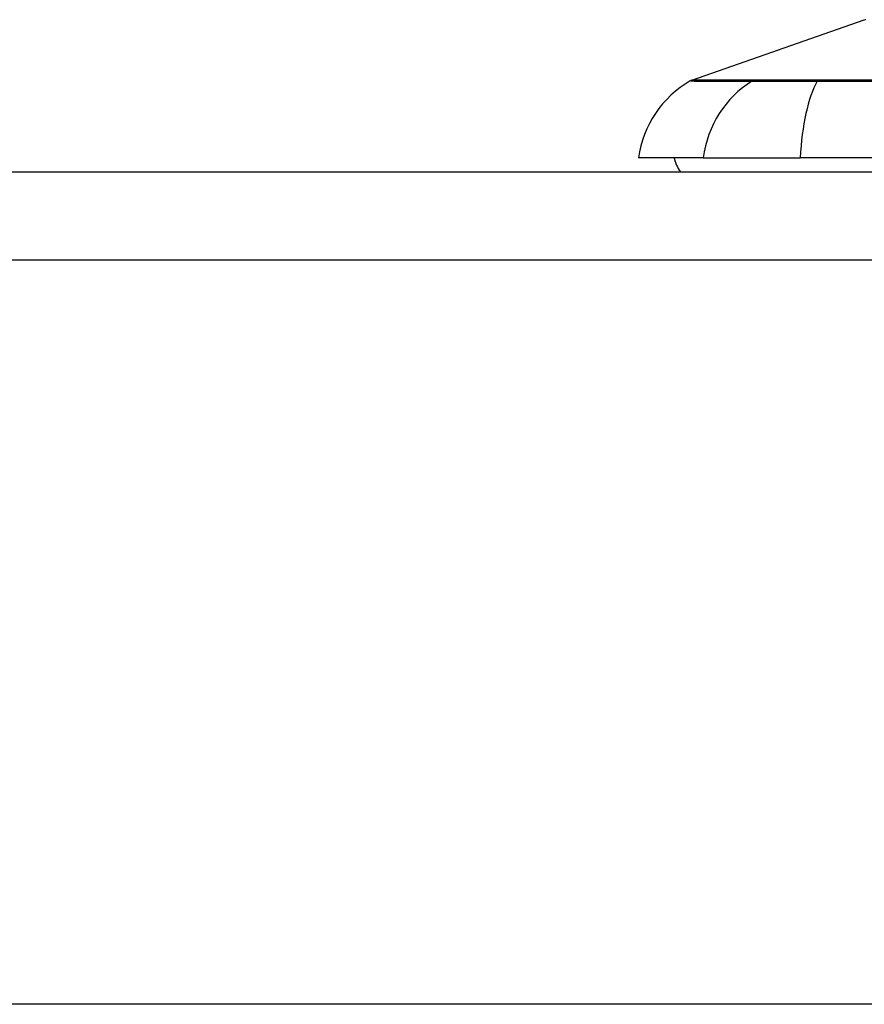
# Model space of a CAD drawing. Header units: inches. Extents: x 20 to 683, y 61 to 320.
# Tile 205 of 256: x 89.423 to 90.37, y 319.388 to 320.493. Entities that reach past the tile are written whole.
import ezdxf

# ---------------------------------------------------------------- set-up
doc = ezdxf.new("R2010")
doc.units = ezdxf.units.IN
doc.header["$MEASUREMENT"] = 0
doc.layers.add('Visible Edges(ANSI)', color=7, linetype='Continuous', lineweight=25)
doc.layers.add('Visible Tangent Edges(ANSI)', color=7, linetype='Continuous', lineweight=25)

msp = doc.modelspace()

# ---------------------------------------------------------------- linework, layer by layer
at = {"layer": 'Visible Edges(ANSI)'}
for p, q in [((90.1765, 320.4245), (90.37, 320.4923)), ((90.1894, 320.3376), (90.1166, 320.3376)), ((90.1894, 320.3376), (90.2982, 320.3376)), ((91.1555, 320.3376), (90.2982, 320.3376)), ((20.4468, 320.3219), (92.0518, 320.3219)), ((92.0518, 319.3879), (20.4468, 319.3879))]:
    msp.add_line(p, q, dxfattribs=at)
for centre, radius, start, end in [((90.3717, 320.4876), 0.00492, 90.1731, 109.29), ((90.2336, 320.3213), 0.1181, 119.8169, 172.0587), ((90.1797, 320.4152), 0.00984, 109.29, 119.8169), ((90.1953, 320.3455), 0.0394, 191.537, 216.8699)]:
    msp.add_arc(centre, radius, start, end, dxfattribs=at)
at = {"layer": 'Visible Tangent Edges(ANSI)'}
for p, q in [((90.2463, 320.4245), (90.2461, 320.4245)), ((90.3185, 320.4245), (90.318, 320.4245)), ((92.0518, 320.2229), (20.4468, 320.2229))]:
    msp.add_line(p, q, dxfattribs=at)
at = {"layer": 'Visible Tangent Edges(ANSI)', "flags": 128}
for points in [[(90.1749, 320.4238), (90.175, 320.4238), (90.1753, 320.4238), (90.1759, 320.4238), (90.1768, 320.4238), (90.1779, 320.4238), (90.1792, 320.4237), (90.1808, 320.4237), (90.1826, 320.4237), (90.1847, 320.4237), (90.187, 320.4237), (90.1895, 320.4237), (90.1923, 320.4237), (90.1953, 320.4237), (90.1985, 320.4237), (90.202, 320.4237), (90.2058, 320.4237), (90.2097, 320.4237), (90.2139, 320.4236), (90.2184, 320.4236), (90.223, 320.4236), (90.2279, 320.4236), (90.2331, 320.4236), (90.2384, 320.4236), (90.244, 320.4236)], [(90.2461, 320.4245), (90.2405, 320.4245), (90.2351, 320.4245), (90.2299, 320.4245), (90.225, 320.4245), (90.2203, 320.4245), (90.2159, 320.4245), (90.2116, 320.4245), (90.2077, 320.4245), (90.2039, 320.4245), (90.2004, 320.4245), (90.1971, 320.4245), (90.1941, 320.4245), (90.1913, 320.4245), (90.1887, 320.4245), (90.1864, 320.4245), (90.1843, 320.4245), (90.1825, 320.4245), (90.1809, 320.4245), (90.1796, 320.4245), (90.1785, 320.4245), (90.1776, 320.4245), (90.177, 320.4245), (90.1766, 320.4245), (90.1765, 320.4245)], [(90.244, 320.4236), (90.2456, 320.4236), (90.2473, 320.4235), (90.2491, 320.4235), (90.2511, 320.4235), (90.2532, 320.4235), (90.2555, 320.4235), (90.258, 320.4235), (90.2606, 320.4235), (90.2633, 320.4235), (90.2661, 320.4235), (90.2691, 320.4235), (90.2722, 320.4235), (90.2754, 320.4235), (90.2787, 320.4235), (90.2822, 320.4235), (90.2857, 320.4235), (90.2894, 320.4235), (90.2931, 320.4235), (90.297, 320.4235), (90.3009, 320.4235), (90.3049, 320.4235), (90.3089, 320.4235), (90.3131, 320.4236), (90.3173, 320.4236)], [(90.318, 320.4245), (90.3139, 320.4245), (90.3099, 320.4245), (90.3059, 320.4245), (90.302, 320.4245), (90.2982, 320.4245), (90.2945, 320.4245), (90.2908, 320.4245), (90.2873, 320.4245), (90.2838, 320.4245), (90.2805, 320.4245), (90.2772, 320.4245), (90.2741, 320.4245), (90.271, 320.4245), (90.2681, 320.4245), (90.2653, 320.4245), (90.2627, 320.4245), (90.2601, 320.4245), (90.2577, 320.4245), (90.2555, 320.4245), (90.2533, 320.4245), (90.2514, 320.4245), (90.2495, 320.4245), (90.2478, 320.4245), (90.2463, 320.4245)], [(90.3173, 320.4236), (90.3502, 320.4236), (90.3835, 320.4236)], [(90.3845, 320.4245), (90.3513, 320.4245), (90.3185, 320.4245)]]:
    msp.add_lwpolyline(points, dxfattribs=at)
at = {"layer": 'Visible Tangent Edges(ANSI)'}
for centre, major_axis, ratio, start_param, end_param in [((90.2998, 320.3213), (0, 0.1181), 0.943995, 0.523835, 1.432195), ((90.2487, 320.415), (0.00008, 0.00984), 0.945463, 0.267645, 0.531352), ((90.3368, 320.3213), (0, 0.1181), 0.32996, 0.523835, 1.432195), ((90.3189, 320.415), (-0.00003, 0.00984), 0.32572, 0.259229, 0.522936)]:
    msp.add_ellipse(centre, major_axis=major_axis, ratio=ratio, start_param=start_param, end_param=end_param, dxfattribs=at)

doc.saveas('drawing.dxf')
